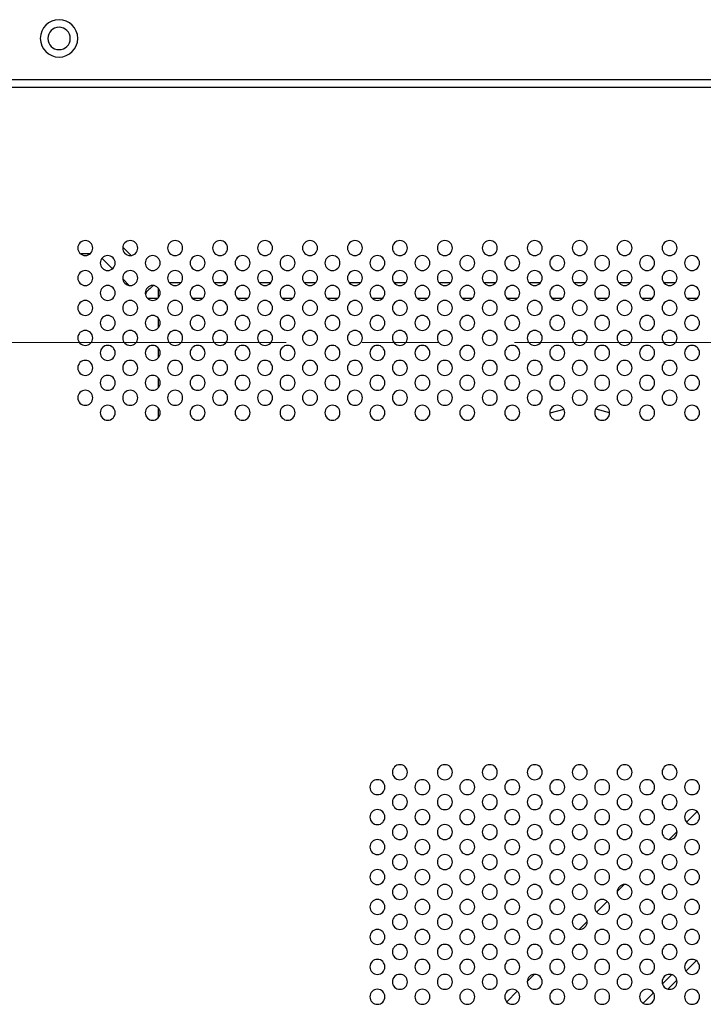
# Model space of a CAD drawing. Header units: millimetres. Extents: x 0 to 1118, y 0 to 864.
# Tile 68 of 256: x 803 to 826, y 395 to 428. Entities that reach past the tile are written whole.
import ezdxf

# ---------------------------------------------------------------- set-up
doc = ezdxf.new("R2010")
doc.units = ezdxf.units.MM
doc.linetypes.add('CENTERX2', pattern=[20.32, 12.7, -2.54, 2.54, -2.54])

msp = doc.modelspace()

# ---------------------------------------------------------------- linework, layer by layer
at = {"color": 7, "linetype": 'Continuous', "lineweight": 25}
for p, q in [((796.0123, 425.9056), (952.5123, 425.9056)), ((796.0623, 425.6556), (952.4623, 425.6556)), ((825.6806, 401.4655), (825.3275, 401.1123)), ((825.0118, 400.7966), (824.7463, 400.5311)), ((823.2452, 399.03), (823.0129, 398.7977)), ((822.6806, 398.4655), (822.3275, 398.1123)), ((822.0118, 397.7966), (821.7463, 397.5311)), ((820.2452, 396.03), (820.0129, 395.7977)), ((824.8321, 396.0207), (824.5222, 395.7109)), ((819.6806, 395.4655), (819.3275, 395.1123)), ((824.2244, 395.413), (823.8799, 395.0685))]:
    msp.add_line(p, q, dxfattribs=at)
at = {"color": 8, "linetype": 'Continuous', "lineweight": 25}
for p, q in [((806.791, 420.0323), (806.514, 420.3093)), ((805.4146, 420.0824), (805.11, 420.0824)), ((805.821, 419.9416), (806.1733, 419.5893)), ((806.5144, 419.2482), (806.7299, 419.0327)), ((807.698, 418.948), (807.698, 418.6132)), ((808.0664, 419.1253), (808.4582, 419.1253)), ((809.5664, 419.1253), (809.9582, 419.1253)), ((811.0664, 419.1253), (811.4582, 419.1253)), ((812.5664, 419.1253), (812.9582, 419.1253)), ((814.0664, 419.1253), (814.4582, 419.1253)), ((815.5664, 419.1253), (815.9582, 419.1253)), ((817.0664, 419.1253), (817.4582, 419.1253)), ((818.5664, 419.1253), (818.9582, 419.1253)), ((820.0664, 419.1253), (820.4582, 419.1253)), ((821.5664, 419.1253), (821.9582, 419.1253)), ((823.0664, 419.1253), (823.4582, 419.1253)), ((824.5664, 419.1253), (824.9582, 419.1253)), ((807.6797, 418.595), (807.3449, 418.595)), ((809.1797, 418.595), (808.8449, 418.595)), ((810.6797, 418.595), (810.3449, 418.595)), ((812.1797, 418.595), (811.8449, 418.595)), ((813.6797, 418.595), (813.3449, 418.595)), ((815.1797, 418.595), (814.8449, 418.595)), ((816.6797, 418.595), (816.3449, 418.595)), ((818.1797, 418.595), (817.8449, 418.595)), ((819.6797, 418.595), (819.3449, 418.595)), ((821.1797, 418.595), (820.8449, 418.595)), ((822.6797, 418.595), (822.3449, 418.595)), ((824.1797, 418.595), (823.8449, 418.595)), ((825.6797, 418.595), (825.3449, 418.595)), ((807.698, 417.948), (807.698, 417.6132)), ((807.698, 416.948), (807.698, 416.6132)), ((807.698, 415.948), (807.698, 415.6132)), ((807.698, 414.948), (807.698, 414.6132)), ((821.2353, 414.8937), (820.7627, 414.7663)), ((825.6525, 396.4876), (825.3053, 396.1404)), ((825.0051, 395.8402), (824.7027, 395.5378))]:
    msp.add_line(p, q, dxfattribs=at)
at = {"color": 7, "linetype": 'CENTERX2', "lineweight": 18}
msp.add_line((799.2623, 417.1253), (949.2623, 417.1253), dxfattribs=at)
at = {"color": 8, "linetype": 'Continuous', "lineweight": 25, "flags": 128}
msp.add_lwpolyline([(822.7623, 414.7836), (822.315, 414.8981), (822.2936, 414.9018)], dxfattribs=at)
at = {"color": 7, "linetype": 'Continuous', "lineweight": 25}
for centre, radius, start, end in [((804.3873, 427.2806), 0.625, 0, 180), ((804.3873, 427.2806), 0.375, 90, 270), ((804.3873, 427.2806), 0.375, 270, 90), ((804.3873, 427.2806), 0.625, 180, 0), ((805.2623, 420.2806), 0.25, 0, 180), ((806.7623, 420.2806), 0.25, 0, 180), ((808.2623, 420.2806), 0.25, 0, 180), ((809.7623, 420.2806), 0.25, 0, 180), ((811.2623, 420.2806), 0.25, 0, 180), ((812.7623, 420.2806), 0.25, 0, 180), ((814.2623, 420.2806), 0.25, 0, 180), ((815.7623, 420.2806), 0.25, 0, 180), ((817.2623, 420.2806), 0.25, 0, 180), ((818.7623, 420.2806), 0.25, 0, 180), ((820.2623, 420.2806), 0.25, 0, 180), ((821.7623, 420.2806), 0.25, 0, 180), ((823.2623, 420.2806), 0.25, 0, 180), ((824.7623, 420.2806), 0.25, 0, 180), ((805.2623, 420.2806), 0.25, 180, 0), ((806.7623, 420.2806), 0.25, 180, 0), ((808.2623, 420.2806), 0.25, 180, 0), ((809.7623, 420.2806), 0.25, 180, 0), ((811.2623, 420.2806), 0.25, 180, 0), ((812.7623, 420.2806), 0.25, 180, 0), ((814.2623, 420.2806), 0.25, 180, 0), ((815.7623, 420.2806), 0.25, 180, 0), ((817.2623, 420.2806), 0.25, 180, 0), ((818.7623, 420.2806), 0.25, 180, 0), ((820.2623, 420.2806), 0.25, 180, 0), ((821.7623, 420.2806), 0.25, 180, 0), ((823.2623, 420.2806), 0.25, 180, 0), ((824.7623, 420.2806), 0.25, 180, 0), ((806.0123, 419.7806), 0.25, 0, 180), ((807.5123, 419.7806), 0.25, 0, 180), ((809.0123, 419.7806), 0.25, 0, 180), ((810.5123, 419.7806), 0.25, 0, 180), ((812.0123, 419.7806), 0.25, 0, 180), ((813.5123, 419.7806), 0.25, 0, 180), ((815.0123, 419.7806), 0.25, 0, 180), ((816.5123, 419.7806), 0.25, 0, 180), ((818.0123, 419.7806), 0.25, 0, 180), ((819.5123, 419.7806), 0.25, 0, 180), ((821.0123, 419.7806), 0.25, 0, 180), ((822.5123, 419.7806), 0.25, 0, 180), ((824.0123, 419.7806), 0.25, 0, 180), ((825.5123, 419.7806), 0.25, 0, 180), ((805.2623, 419.2806), 0.25, 0, 180), ((806.0123, 419.7806), 0.25, 180, 0), ((806.7623, 419.2806), 0.25, 0, 180), ((807.5123, 419.7806), 0.25, 180, 0), ((808.2623, 419.2806), 0.25, 0, 180), ((809.0123, 419.7806), 0.25, 180, 0), ((809.7623, 419.2806), 0.25, 0, 180), ((810.5123, 419.7806), 0.25, 180, 0), ((811.2623, 419.2806), 0.25, 0, 180), ((812.0123, 419.7806), 0.25, 180, 0), ((812.7623, 419.2806), 0.25, 0, 180), ((813.5123, 419.7806), 0.25, 180, 0), ((814.2623, 419.2806), 0.25, 0, 180), ((815.0123, 419.7806), 0.25, 180, 0), ((815.7623, 419.2806), 0.25, 0, 180), ((816.5123, 419.7806), 0.25, 180, 0), ((817.2623, 419.2806), 0.25, 0, 180), ((818.0123, 419.7806), 0.25, 180, 0), ((818.7623, 419.2806), 0.25, 0, 180), ((819.5123, 419.7806), 0.25, 180, 0), ((820.2623, 419.2806), 0.25, 0, 180), ((821.0123, 419.7806), 0.25, 180, 0), ((821.7623, 419.2806), 0.25, 0, 180), ((822.5123, 419.7806), 0.25, 180, 0), ((823.2623, 419.2806), 0.25, 0, 180), ((824.0123, 419.7806), 0.25, 180, 0), ((824.7623, 419.2806), 0.25, 0, 180), ((825.5123, 419.7806), 0.25, 180, 0), ((805.2623, 419.2806), 0.25, 180, 0), ((806.7623, 419.2806), 0.25, 180, 0), ((808.2623, 419.2806), 0.25, 180, 0), ((809.7623, 419.2806), 0.25, 180, 0), ((811.2623, 419.2806), 0.25, 180, 0), ((812.7623, 419.2806), 0.25, 180, 0), ((814.2623, 419.2806), 0.25, 180, 0), ((815.7623, 419.2806), 0.25, 180, 0), ((817.2623, 419.2806), 0.25, 180, 0), ((818.7623, 419.2806), 0.25, 180, 0), ((820.2623, 419.2806), 0.25, 180, 0), ((821.7623, 419.2806), 0.25, 180, 0), ((823.2623, 419.2806), 0.25, 180, 0), ((824.7623, 419.2806), 0.25, 180, 0), ((806.0123, 418.7806), 0.25, 0, 180), ((807.5123, 418.7806), 0.25, 0, 180), ((809.0123, 418.7806), 0.25, 0, 180), ((810.5123, 418.7806), 0.25, 0, 180), ((812.0123, 418.7806), 0.25, 0, 180), ((813.5123, 418.7806), 0.25, 0, 180), ((815.0123, 418.7806), 0.25, 0, 180), ((816.5123, 418.7806), 0.25, 0, 180), ((818.0123, 418.7806), 0.25, 0, 180), ((819.5123, 418.7806), 0.25, 0, 180), ((821.0123, 418.7806), 0.25, 0, 180), ((822.5123, 418.7806), 0.25, 0, 180), ((824.0123, 418.7806), 0.25, 0, 180), ((825.5123, 418.7806), 0.25, 0, 180), ((805.2623, 418.2806), 0.25, 0, 180), ((806.0123, 418.7806), 0.25, 180, 0), ((806.7623, 418.2806), 0.25, 0, 180), ((807.5123, 418.7806), 0.25, 180, 0), ((808.2623, 418.2806), 0.25, 0, 180), ((809.0123, 418.7806), 0.25, 180, 0), ((809.7623, 418.2806), 0.25, 0, 180), ((810.5123, 418.7806), 0.25, 180, 0), ((811.2623, 418.2806), 0.25, 0, 180), ((812.0123, 418.7806), 0.25, 180, 0), ((812.7623, 418.2806), 0.25, 0, 180), ((813.5123, 418.7806), 0.25, 180, 0), ((814.2623, 418.2806), 0.25, 0, 180), ((815.0123, 418.7806), 0.25, 180, 0), ((815.7623, 418.2806), 0.25, 0, 180), ((816.5123, 418.7806), 0.25, 180, 0), ((817.2623, 418.2806), 0.25, 0, 180), ((818.0123, 418.7806), 0.25, 180, 0), ((818.7623, 418.2806), 0.25, 0, 180), ((819.5123, 418.7806), 0.25, 180, 0), ((820.2623, 418.2806), 0.25, 0, 180), ((821.0123, 418.7806), 0.25, 180, 0), ((821.7623, 418.2806), 0.25, 0, 180), ((822.5123, 418.7806), 0.25, 180, 0), ((823.2623, 418.2806), 0.25, 0, 180), ((824.0123, 418.7806), 0.25, 180, 0), ((824.7623, 418.2806), 0.25, 0, 180), ((825.5123, 418.7806), 0.25, 180, 0), ((805.2623, 418.2806), 0.25, 180, 0), ((806.7623, 418.2806), 0.25, 180, 0), ((808.2623, 418.2806), 0.25, 180, 0), ((809.7623, 418.2806), 0.25, 180, 0), ((811.2623, 418.2806), 0.25, 180, 0), ((812.7623, 418.2806), 0.25, 180, 0), ((814.2623, 418.2806), 0.25, 180, 0), ((815.7623, 418.2806), 0.25, 180, 0), ((817.2623, 418.2806), 0.25, 180, 0), ((818.7623, 418.2806), 0.25, 180, 0), ((820.2623, 418.2806), 0.25, 180, 0), ((821.7623, 418.2806), 0.25, 180, 0), ((823.2623, 418.2806), 0.25, 180, 0), ((824.7623, 418.2806), 0.25, 180, 0), ((806.0123, 417.7806), 0.25, 0, 180), ((807.5123, 417.7806), 0.25, 0, 180), ((809.0123, 417.7806), 0.25, 0, 180), ((810.5123, 417.7806), 0.25, 0, 180), ((812.0123, 417.7806), 0.25, 0, 180), ((813.5123, 417.7806), 0.25, 0, 180), ((815.0123, 417.7806), 0.25, 0, 180), ((816.5123, 417.7806), 0.25, 0, 180), ((818.0123, 417.7806), 0.25, 0, 180), ((819.5123, 417.7806), 0.25, 0, 180), ((821.0123, 417.7806), 0.25, 0, 180), ((822.5123, 417.7806), 0.25, 0, 180), ((824.0123, 417.7806), 0.25, 0, 180), ((825.5123, 417.7806), 0.25, 0, 180), ((805.2623, 417.2806), 0.25, 0, 180), ((806.0123, 417.7806), 0.25, 180, 0), ((806.7623, 417.2806), 0.25, 0, 180), ((807.5123, 417.7806), 0.25, 180, 0), ((808.2623, 417.2806), 0.25, 0, 180), ((809.0123, 417.7806), 0.25, 180, 0), ((809.7623, 417.2806), 0.25, 0, 180), ((810.5123, 417.7806), 0.25, 180, 0), ((811.2623, 417.2806), 0.25, 0, 180), ((812.0123, 417.7806), 0.25, 180, 0), ((812.7623, 417.2806), 0.25, 0, 180), ((813.5123, 417.7806), 0.25, 180, 0), ((814.2623, 417.2806), 0.25, 0, 180), ((815.0123, 417.7806), 0.25, 180, 0), ((815.7623, 417.2806), 0.25, 0, 180), ((816.5123, 417.7806), 0.25, 180, 0), ((817.2623, 417.2806), 0.25, 0, 180), ((818.0123, 417.7806), 0.25, 180, 0), ((818.7623, 417.2806), 0.25, 0, 180), ((819.5123, 417.7806), 0.25, 180, 0), ((820.2623, 417.2806), 0.25, 0, 180), ((821.0123, 417.7806), 0.25, 180, 0), ((821.7623, 417.2806), 0.25, 0, 180), ((822.5123, 417.7806), 0.25, 180, 0), ((823.2623, 417.2806), 0.25, 0, 180), ((824.0123, 417.7806), 0.25, 180, 0), ((824.7623, 417.2806), 0.25, 0, 180), ((825.5123, 417.7806), 0.25, 180, 0), ((805.2623, 417.2806), 0.25, 180, 0), ((806.7623, 417.2806), 0.25, 180, 0), ((808.2623, 417.2806), 0.25, 180, 0), ((809.7623, 417.2806), 0.25, 180, 0), ((811.2623, 417.2806), 0.25, 180, 0), ((812.7623, 417.2806), 0.25, 180, 0), ((814.2623, 417.2806), 0.25, 180, 0), ((815.7623, 417.2806), 0.25, 180, 0), ((817.2623, 417.2806), 0.25, 180, 0), ((818.7623, 417.2806), 0.25, 180, 0), ((820.2623, 417.2806), 0.25, 180, 0), ((821.7623, 417.2806), 0.25, 180, 0), ((823.2623, 417.2806), 0.25, 180, 0), ((824.7623, 417.2806), 0.25, 180, 0), ((806.0123, 416.7806), 0.25, 0, 180), ((807.5123, 416.7806), 0.25, 0, 180), ((809.0123, 416.7806), 0.25, 0, 180), ((810.5123, 416.7806), 0.25, 0, 180), ((812.0123, 416.7806), 0.25, 0, 180), ((813.5123, 416.7806), 0.25, 0, 180), ((815.0123, 416.7806), 0.25, 0, 180), ((816.5123, 416.7806), 0.25, 0, 180), ((818.0123, 416.7806), 0.25, 0, 180), ((819.5123, 416.7806), 0.25, 0, 180), ((821.0123, 416.7806), 0.25, 0, 180), ((822.5123, 416.7806), 0.25, 0, 180), ((824.0123, 416.7806), 0.25, 0, 180), ((825.5123, 416.7806), 0.25, 0, 180), ((805.2623, 416.2806), 0.25, 0, 180), ((806.0123, 416.7806), 0.25, 180, 0), ((806.7623, 416.2806), 0.25, 0, 180), ((807.5123, 416.7806), 0.25, 180, 0), ((808.2623, 416.2806), 0.25, 0, 180), ((809.0123, 416.7806), 0.25, 180, 0), ((809.7623, 416.2806), 0.25, 0, 180), ((810.5123, 416.7806), 0.25, 180, 0), ((811.2623, 416.2806), 0.25, 0, 180), ((812.0123, 416.7806), 0.25, 180, 0), ((812.7623, 416.2806), 0.25, 0, 180), ((813.5123, 416.7806), 0.25, 180, 0), ((814.2623, 416.2806), 0.25, 0, 180), ((815.0123, 416.7806), 0.25, 180, 0), ((815.7623, 416.2806), 0.25, 0, 180), ((816.5123, 416.7806), 0.25, 180, 0), ((817.2623, 416.2806), 0.25, 0, 180), ((818.0123, 416.7806), 0.25, 180, 0), ((818.7623, 416.2806), 0.25, 0, 180), ((819.5123, 416.7806), 0.25, 180, 0), ((820.2623, 416.2806), 0.25, 0, 180), ((821.0123, 416.7806), 0.25, 180, 0), ((821.7623, 416.2806), 0.25, 0, 180), ((822.5123, 416.7806), 0.25, 180, 0), ((823.2623, 416.2806), 0.25, 0, 180), ((824.0123, 416.7806), 0.25, 180, 0), ((824.7623, 416.2806), 0.25, 0, 180), ((825.5123, 416.7806), 0.25, 180, 0), ((805.2623, 416.2806), 0.25, 180, 0), ((806.7623, 416.2806), 0.25, 180, 0), ((808.2623, 416.2806), 0.25, 180, 0), ((809.7623, 416.2806), 0.25, 180, 0), ((811.2623, 416.2806), 0.25, 180, 0), ((812.7623, 416.2806), 0.25, 180, 0), ((814.2623, 416.2806), 0.25, 180, 0), ((815.7623, 416.2806), 0.25, 180, 0), ((817.2623, 416.2806), 0.25, 180, 0), ((818.7623, 416.2806), 0.25, 180, 0), ((820.2623, 416.2806), 0.25, 180, 0), ((821.7623, 416.2806), 0.25, 180, 0), ((823.2623, 416.2806), 0.25, 180, 0), ((824.7623, 416.2806), 0.25, 180, 0), ((806.0123, 415.7806), 0.25, 0, 180), ((807.5123, 415.7806), 0.25, 0, 180), ((809.0123, 415.7806), 0.25, 0, 180), ((810.5123, 415.7806), 0.25, 0, 180), ((812.0123, 415.7806), 0.25, 0, 180), ((813.5123, 415.7806), 0.25, 0, 180), ((815.0123, 415.7806), 0.25, 0, 180), ((816.5123, 415.7806), 0.25, 0, 180), ((818.0123, 415.7806), 0.25, 0, 180), ((819.5123, 415.7806), 0.25, 0, 180), ((821.0123, 415.7806), 0.25, 0, 180), ((822.5123, 415.7806), 0.25, 0, 180), ((824.0123, 415.7806), 0.25, 0, 180), ((825.5123, 415.7806), 0.25, 0, 180), ((806.0123, 415.7806), 0.25, 180, 0), ((807.5123, 415.7806), 0.25, 180, 0), ((809.0123, 415.7806), 0.25, 180, 0), ((810.5123, 415.7806), 0.25, 180, 0), ((812.0123, 415.7806), 0.25, 180, 0), ((813.5123, 415.7806), 0.25, 180, 0), ((815.0123, 415.7806), 0.25, 180, 0), ((816.5123, 415.7806), 0.25, 180, 0), ((818.0123, 415.7806), 0.25, 180, 0), ((819.5123, 415.7806), 0.25, 180, 0), ((821.0123, 415.7806), 0.25, 180, 0), ((822.5123, 415.7806), 0.25, 180, 0), ((824.0123, 415.7806), 0.25, 180, 0), ((825.5123, 415.7806), 0.25, 180, 0), ((805.2623, 415.2806), 0.25, 0, 180), ((805.2623, 415.2806), 0.25, 180, 0), ((806.7623, 415.2806), 0.25, 0, 180), ((806.7623, 415.2806), 0.25, 180, 0), ((808.2623, 415.2806), 0.25, 0, 180), ((808.2623, 415.2806), 0.25, 180, 0), ((809.7623, 415.2806), 0.25, 0, 180), ((809.7623, 415.2806), 0.25, 180, 0), ((811.2623, 415.2806), 0.25, 0, 180), ((811.2623, 415.2806), 0.25, 180, 0), ((812.7623, 415.2806), 0.25, 0, 180), ((812.7623, 415.2806), 0.25, 180, 0), ((814.2623, 415.2806), 0.25, 0, 180), ((814.2623, 415.2806), 0.25, 180, 0), ((815.7623, 415.2806), 0.25, 0, 180), ((815.7623, 415.2806), 0.25, 180, 0), ((817.2623, 415.2806), 0.25, 0, 180), ((817.2623, 415.2806), 0.25, 180, 0), ((818.7623, 415.2806), 0.25, 0, 180), ((818.7623, 415.2806), 0.25, 180, 0), ((820.2623, 415.2806), 0.25, 0, 180), ((820.2623, 415.2806), 0.25, 180, 0), ((821.7623, 415.2806), 0.25, 0, 180), ((821.7623, 415.2806), 0.25, 180, 0), ((823.2623, 415.2806), 0.25, 0, 180), ((823.2623, 415.2806), 0.25, 180, 0), ((824.7623, 415.2806), 0.25, 0, 180), ((824.7623, 415.2806), 0.25, 180, 0), ((806.0123, 414.7806), 0.25, 0, 180), ((807.5123, 414.7806), 0.25, 0, 180), ((809.0123, 414.7806), 0.25, 0, 180), ((810.5123, 414.7806), 0.25, 0, 180), ((812.0123, 414.7806), 0.25, 0, 180), ((813.5123, 414.7806), 0.25, 0, 180), ((815.0123, 414.7806), 0.25, 0, 180), ((816.5123, 414.7806), 0.25, 0, 180), ((818.0123, 414.7806), 0.25, 0, 180), ((819.5123, 414.7806), 0.25, 0, 180), ((821.0123, 414.7806), 0.25, 0, 180), ((822.5123, 414.7806), 0.25, 0, 180), ((824.0123, 414.7806), 0.25, 0, 180), ((825.5123, 414.7806), 0.25, 0, 180), ((806.0123, 414.7806), 0.25, 180, 0), ((807.5123, 414.7806), 0.25, 180, 0), ((809.0123, 414.7806), 0.25, 180, 0), ((810.5123, 414.7806), 0.25, 180, 0), ((812.0123, 414.7806), 0.25, 180, 0), ((813.5123, 414.7806), 0.25, 180, 0), ((815.0123, 414.7806), 0.25, 180, 0), ((816.5123, 414.7806), 0.25, 180, 0), ((818.0123, 414.7806), 0.25, 180, 0), ((819.5123, 414.7806), 0.25, 180, 0), ((821.0123, 414.7806), 0.25, 180, 0), ((822.5123, 414.7806), 0.25, 180, 0), ((824.0123, 414.7806), 0.25, 180, 0), ((825.5123, 414.7806), 0.25, 180, 0), ((815.7623, 402.7806), 0.25, 0, 180), ((815.7623, 402.7806), 0.25, 180, 0), ((817.2623, 402.7806), 0.25, 0, 180), ((817.2623, 402.7806), 0.25, 180, 0), ((818.7623, 402.7806), 0.25, 0, 180), ((818.7623, 402.7806), 0.25, 180, 0), ((820.2623, 402.7806), 0.25, 0, 180), ((820.2623, 402.7806), 0.25, 180, 0), ((821.7623, 402.7806), 0.25, 0, 180), ((821.7623, 402.7806), 0.25, 180, 0), ((823.2623, 402.7806), 0.25, 0, 180), ((823.2623, 402.7806), 0.25, 180, 0), ((824.7623, 402.7806), 0.25, 0, 180), ((824.7623, 402.7806), 0.25, 180, 0), ((815.0123, 402.2806), 0.25, 0, 180), ((816.5123, 402.2806), 0.25, 0, 180), ((818.0123, 402.2806), 0.25, 0, 180), ((819.5123, 402.2806), 0.25, 0, 180), ((821.0123, 402.2806), 0.25, 0, 180), ((822.5123, 402.2806), 0.25, 0, 180), ((824.0123, 402.2806), 0.25, 0, 180), ((825.5123, 402.2806), 0.25, 0, 180), ((815.0123, 402.2806), 0.25, 180, 0), ((816.5123, 402.2806), 0.25, 180, 0), ((818.0123, 402.2806), 0.25, 180, 0), ((819.5123, 402.2806), 0.25, 180, 0), ((821.0123, 402.2806), 0.25, 180, 0), ((822.5123, 402.2806), 0.25, 180, 0), ((824.0123, 402.2806), 0.25, 180, 0), ((825.5123, 402.2806), 0.25, 180, 0), ((815.7623, 401.7806), 0.25, 0, 180), ((815.7623, 401.7806), 0.25, 180, 0), ((817.2623, 401.7806), 0.25, 0, 180), ((817.2623, 401.7806), 0.25, 180, 0), ((818.7623, 401.7806), 0.25, 0, 180), ((818.7623, 401.7806), 0.25, 180, 0), ((820.2623, 401.7806), 0.25, 0, 180), ((820.2623, 401.7806), 0.25, 180, 0), ((821.7623, 401.7806), 0.25, 0, 180), ((821.7623, 401.7806), 0.25, 180, 0), ((823.2623, 401.7806), 0.25, 0, 180), ((823.2623, 401.7806), 0.25, 180, 0), ((824.7623, 401.7806), 0.25, 0, 180), ((824.7623, 401.7806), 0.25, 180, 0), ((815.0123, 401.2806), 0.25, 0, 180), ((816.5123, 401.2806), 0.25, 0, 180), ((818.0123, 401.2806), 0.25, 0, 180), ((819.5123, 401.2806), 0.25, 0, 180), ((821.0123, 401.2806), 0.25, 0, 180), ((822.5123, 401.2806), 0.25, 0, 180), ((824.0123, 401.2806), 0.25, 0, 180), ((825.5123, 401.2806), 0.25, 0, 180), ((815.0123, 401.2806), 0.25, 180, 0), ((816.5123, 401.2806), 0.25, 180, 0), ((818.0123, 401.2806), 0.25, 180, 0), ((819.5123, 401.2806), 0.25, 180, 0), ((821.0123, 401.2806), 0.25, 180, 0), ((822.5123, 401.2806), 0.25, 180, 0), ((824.0123, 401.2806), 0.25, 180, 0), ((825.5123, 401.2806), 0.25, 180, 0), ((815.7623, 400.7806), 0.25, 0, 180), ((815.7623, 400.7806), 0.25, 180, 0), ((817.2623, 400.7806), 0.25, 0, 180), ((817.2623, 400.7806), 0.25, 180, 0), ((818.7623, 400.7806), 0.25, 0, 180), ((818.7623, 400.7806), 0.25, 180, 0), ((820.2623, 400.7806), 0.25, 0, 180), ((820.2623, 400.7806), 0.25, 180, 0), ((821.7623, 400.7806), 0.25, 0, 180), ((821.7623, 400.7806), 0.25, 180, 0), ((823.2623, 400.7806), 0.25, 0, 180), ((823.2623, 400.7806), 0.25, 180, 0), ((824.7623, 400.7806), 0.25, 0, 180), ((824.7623, 400.7806), 0.25, 180, 0), ((815.0123, 400.2806), 0.25, 0, 180), ((816.5123, 400.2806), 0.25, 0, 180), ((818.0123, 400.2806), 0.25, 0, 180), ((819.5123, 400.2806), 0.25, 0, 180), ((821.0123, 400.2806), 0.25, 0, 180), ((822.5123, 400.2806), 0.25, 0, 180), ((824.0123, 400.2806), 0.25, 0, 180), ((825.5123, 400.2806), 0.25, 0, 180), ((815.0123, 400.2806), 0.25, 180, 0), ((816.5123, 400.2806), 0.25, 180, 0), ((818.0123, 400.2806), 0.25, 180, 0), ((819.5123, 400.2806), 0.25, 180, 0), ((821.0123, 400.2806), 0.25, 180, 0), ((822.5123, 400.2806), 0.25, 180, 0), ((824.0123, 400.2806), 0.25, 180, 0), ((825.5123, 400.2806), 0.25, 180, 0), ((815.7623, 399.7806), 0.25, 0, 180), ((815.7623, 399.7806), 0.25, 180, 0), ((817.2623, 399.7806), 0.25, 0, 180), ((817.2623, 399.7806), 0.25, 180, 0), ((818.7623, 399.7806), 0.25, 0, 180), ((818.7623, 399.7806), 0.25, 180, 0), ((820.2623, 399.7806), 0.25, 0, 180), ((820.2623, 399.7806), 0.25, 180, 0), ((821.7623, 399.7806), 0.25, 0, 180), ((821.7623, 399.7806), 0.25, 180, 0), ((823.2623, 399.7806), 0.25, 0, 180), ((823.2623, 399.7806), 0.25, 180, 0), ((824.7623, 399.7806), 0.25, 0, 180), ((824.7623, 399.7806), 0.25, 180, 0), ((815.0123, 399.2806), 0.25, 0, 180), ((816.5123, 399.2806), 0.25, 0, 180), ((818.0123, 399.2806), 0.25, 0, 180), ((819.5123, 399.2806), 0.25, 0, 180), ((821.0123, 399.2806), 0.25, 0, 180), ((822.5123, 399.2806), 0.25, 0, 180), ((824.0123, 399.2806), 0.25, 0, 180), ((825.5123, 399.2806), 0.25, 0, 180), ((815.0123, 399.2806), 0.25, 180, 0), ((816.5123, 399.2806), 0.25, 180, 0), ((818.0123, 399.2806), 0.25, 180, 0), ((819.5123, 399.2806), 0.25, 180, 0), ((821.0123, 399.2806), 0.25, 180, 0), ((822.5123, 399.2806), 0.25, 180, 0), ((824.0123, 399.2806), 0.25, 180, 0), ((825.5123, 399.2806), 0.25, 180, 0), ((815.7623, 398.7806), 0.25, 0, 180), ((815.7623, 398.7806), 0.25, 180, 0), ((817.2623, 398.7806), 0.25, 0, 180), ((817.2623, 398.7806), 0.25, 180, 0), ((818.7623, 398.7806), 0.25, 0, 180), ((818.7623, 398.7806), 0.25, 180, 0), ((820.2623, 398.7806), 0.25, 0, 180), ((820.2623, 398.7806), 0.25, 180, 0), ((821.7623, 398.7806), 0.25, 0, 180), ((821.7623, 398.7806), 0.25, 180, 0), ((823.2623, 398.7806), 0.25, 0, 180), ((823.2623, 398.7806), 0.25, 180, 0), ((824.7623, 398.7806), 0.25, 0, 180), ((824.7623, 398.7806), 0.25, 180, 0), ((815.0123, 398.2806), 0.25, 0, 180), ((816.5123, 398.2806), 0.25, 0, 180), ((818.0123, 398.2806), 0.25, 0, 180), ((819.5123, 398.2806), 0.25, 0, 180), ((821.0123, 398.2806), 0.25, 0, 180), ((822.5123, 398.2806), 0.25, 0, 180), ((824.0123, 398.2806), 0.25, 0, 180), ((825.5123, 398.2806), 0.25, 0, 180), ((815.0123, 398.2806), 0.25, 180, 0), ((816.5123, 398.2806), 0.25, 180, 0), ((818.0123, 398.2806), 0.25, 180, 0), ((819.5123, 398.2806), 0.25, 180, 0), ((821.0123, 398.2806), 0.25, 180, 0), ((822.5123, 398.2806), 0.25, 180, 0), ((824.0123, 398.2806), 0.25, 180, 0), ((825.5123, 398.2806), 0.25, 180, 0), ((815.7623, 397.7806), 0.25, 0, 180), ((817.2623, 397.7806), 0.25, 0, 180), ((818.7623, 397.7806), 0.25, 0, 180), ((820.2623, 397.7806), 0.25, 0, 180), ((821.7623, 397.7806), 0.25, 0, 180), ((823.2623, 397.7806), 0.25, 0, 180), ((824.7623, 397.7806), 0.25, 0, 180), ((815.0123, 397.2806), 0.25, 0, 180), ((815.7623, 397.7806), 0.25, 180, 0), ((816.5123, 397.2806), 0.25, 0, 180), ((817.2623, 397.7806), 0.25, 180, 0), ((818.0123, 397.2806), 0.25, 0, 180), ((818.7623, 397.7806), 0.25, 180, 0), ((819.5123, 397.2806), 0.25, 0, 180), ((820.2623, 397.7806), 0.25, 180, 0), ((821.0123, 397.2806), 0.25, 0, 180), ((821.7623, 397.7806), 0.25, 180, 0), ((822.5123, 397.2806), 0.25, 0, 180), ((823.2623, 397.7806), 0.25, 180, 0), ((824.0123, 397.2806), 0.25, 0, 180), ((824.7623, 397.7806), 0.25, 180, 0), ((825.5123, 397.2806), 0.25, 0, 180), ((815.0123, 397.2806), 0.25, 180, 0), ((816.5123, 397.2806), 0.25, 180, 0), ((818.0123, 397.2806), 0.25, 180, 0), ((819.5123, 397.2806), 0.25, 180, 0), ((821.0123, 397.2806), 0.25, 180, 0), ((822.5123, 397.2806), 0.25, 180, 0), ((824.0123, 397.2806), 0.25, 180, 0), ((825.5123, 397.2806), 0.25, 180, 0), ((815.7623, 396.7806), 0.25, 0, 180), ((817.2623, 396.7806), 0.25, 0, 180), ((818.7623, 396.7806), 0.25, 0, 180), ((820.2623, 396.7806), 0.25, 0, 180), ((821.7623, 396.7806), 0.25, 0, 180), ((823.2623, 396.7806), 0.25, 0, 180), ((824.7623, 396.7806), 0.25, 0, 180), ((815.0123, 396.2806), 0.25, 0, 180), ((815.7623, 396.7806), 0.25, 180, 0), ((816.5123, 396.2806), 0.25, 0, 180), ((817.2623, 396.7806), 0.25, 180, 0), ((818.0123, 396.2806), 0.25, 0, 180), ((818.7623, 396.7806), 0.25, 180, 0), ((819.5123, 396.2806), 0.25, 0, 180), ((820.2623, 396.7806), 0.25, 180, 0), ((821.0123, 396.2806), 0.25, 0, 180), ((821.7623, 396.7806), 0.25, 180, 0), ((822.5123, 396.2806), 0.25, 0, 180), ((823.2623, 396.7806), 0.25, 180, 0), ((824.0123, 396.2806), 0.25, 0, 180), ((824.7623, 396.7806), 0.25, 180, 0), ((825.5123, 396.2806), 0.25, 0, 180), ((815.0123, 396.2806), 0.25, 180, 0), ((816.5123, 396.2806), 0.25, 180, 0), ((818.0123, 396.2806), 0.25, 180, 0), ((819.5123, 396.2806), 0.25, 180, 0), ((821.0123, 396.2806), 0.25, 180, 0), ((822.5123, 396.2806), 0.25, 180, 0), ((824.0123, 396.2806), 0.25, 180, 0), ((825.5123, 396.2806), 0.25, 180, 0), ((815.7623, 395.7806), 0.25, 0, 180), ((817.2623, 395.7806), 0.25, 0, 180), ((818.7623, 395.7806), 0.25, 0, 180), ((820.2623, 395.7806), 0.25, 0, 180), ((821.7623, 395.7806), 0.25, 0, 180), ((823.2623, 395.7806), 0.25, 0, 180), ((824.7623, 395.7806), 0.25, 0, 180), ((815.0123, 395.2806), 0.25, 0, 180), ((815.7623, 395.7806), 0.25, 180, 0), ((816.5123, 395.2806), 0.25, 0, 180), ((817.2623, 395.7806), 0.25, 180, 0), ((818.0123, 395.2806), 0.25, 0, 180), ((818.7623, 395.7806), 0.25, 180, 0), ((819.5123, 395.2806), 0.25, 0, 180), ((820.2623, 395.7806), 0.25, 180, 0), ((821.0123, 395.2806), 0.25, 0, 180), ((821.7623, 395.7806), 0.25, 180, 0), ((822.5123, 395.2806), 0.25, 0, 180), ((823.2623, 395.7806), 0.25, 180, 0), ((824.0123, 395.2806), 0.25, 0, 180), ((824.7623, 395.7806), 0.25, 180, 0), ((825.5123, 395.2806), 0.25, 0, 180), ((815.0123, 395.2806), 0.25, 180, 0), ((816.5123, 395.2806), 0.25, 180, 0), ((818.0123, 395.2806), 0.25, 180, 0), ((819.5123, 395.2806), 0.25, 180, 0), ((821.0123, 395.2806), 0.25, 180, 0), ((822.5123, 395.2806), 0.25, 180, 0), ((824.0123, 395.2806), 0.25, 180, 0), ((825.5123, 395.2806), 0.25, 180, 0)]:
    msp.add_arc(centre, radius, start, end, dxfattribs=at)
at = {"color": 8, "linetype": 'Continuous', "lineweight": 25}
msp.add_arc((808.2951, 417.9979), 1.2775, 126.3156, 144.11734, dxfattribs=at)

doc.saveas('drawing.dxf')
